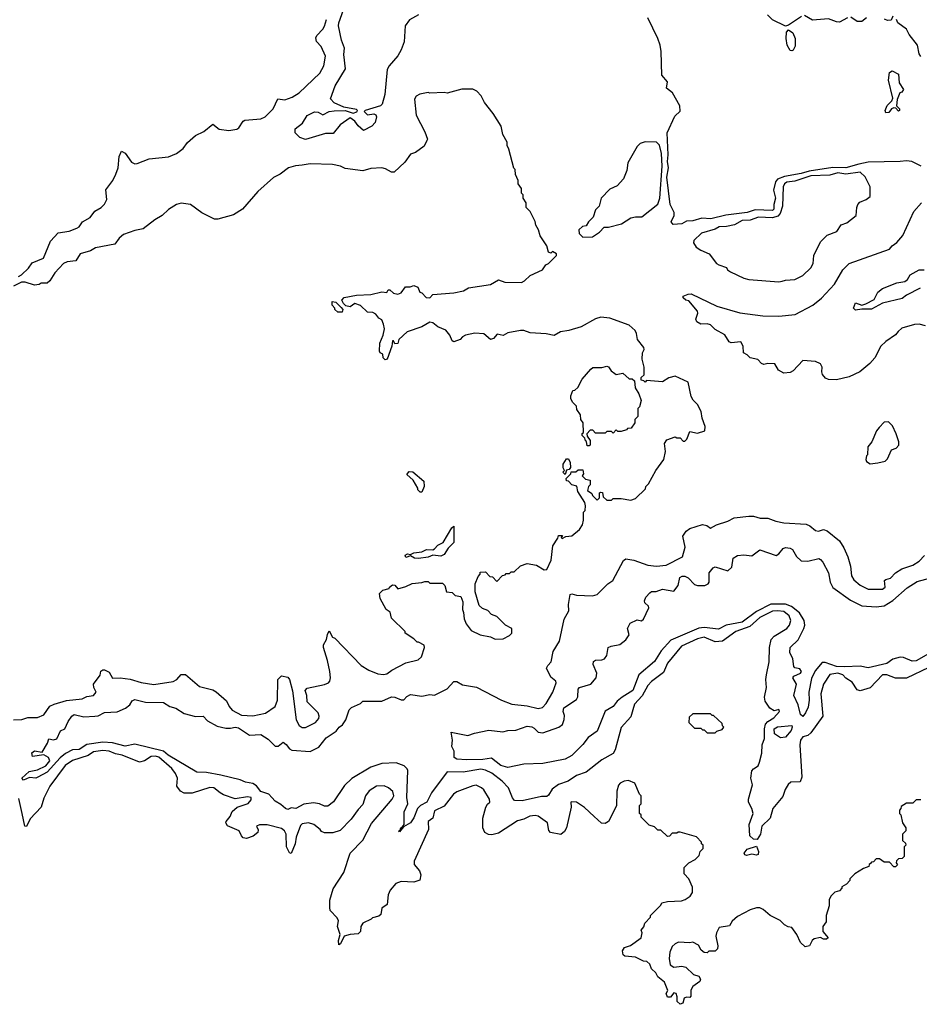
# Model space of a CAD drawing. Extents: x 2239805 to 2396427, y 665731 to 772158.
# Tile 57 of 256: x 2316623 to 2322265, y 689498 to 695674. Entities that reach past the tile are written whole.
import ezdxf

# ---------------------------------------------------------------- set-up
doc = ezdxf.new("R2010")
doc.units = 0

msp = doc.modelspace()

# ---------------------------------------------------------------- linework, layer by layer
at = {"layer": '0CON05XD'}
for points in [[(2319123.3, 695705), (2319067.9, 695672.1), (2319040, 695635), (2319034.2, 695535), (2319015.7, 695485), (2318995, 695446.7), (2318940, 695385), (2318927.7, 695362.3), (2318913.8, 695205), (2318896.1, 695143.9), (2318885, 695133.3), (2318790, 695105), (2318783, 695097), (2318805, 695077.5), (2318845, 695082.5), (2318857, 695077), (2318860, 695065), (2318851.7, 695028.3), (2318832.5, 695005), (2318778.3, 694978.3), (2318745, 695007.5), (2318725, 695036.7), (2318695, 695057.5), (2318632.5, 695015), (2318589.5, 694960.5), (2318540.9, 694959.1), (2318415, 694921.2), (2318380, 694935), (2318350, 694965), (2318351.7, 694988.3), (2318396.7, 695025), (2318425, 695072.5), (2318472.5, 695095), (2318495, 695093.8), (2318525, 695076.7), (2318565, 695097.5), (2318595, 695102.5), (2318665, 695103.8), (2318715, 695087.5), (2318737.5, 695095), (2318742.5, 695105), (2318735, 695110), (2318655, 695125.8), (2318595, 695152.5), (2318571.7, 695178.3), (2318602, 695258), (2318665.6, 695365), (2318656.9, 695455), (2318659.2, 695495), (2318640.8, 695545), (2318623.5, 695635), (2318624.5, 695655), (2318653.3, 695735)], [(2321526.4, 695693.6), (2321445, 695638.8), (2321425, 695632.5), (2321343.4, 695673.4), (2321313.9, 695703.9)], [(2321815, 695686.2), (2321765, 695658.8), (2321745, 695660), (2321695, 695680), (2321595, 695670), (2321545, 695700)], [(2322100, 695695), (2322088.3, 695671.7), (2322065, 695668), (2322047.3, 695677.3)], [(2316615, 694062.5), (2316635, 694072.5), (2316677.5, 694115), (2316700.7, 694149.3), (2316773, 694177), (2316816.7, 694285), (2316863.8, 694336.2), (2316933, 694347), (2316982.5, 694365), (2316996.7, 694375), (2317016.7, 694405), (2317065, 694433.8), (2317095, 694472), (2317133.8, 694495), (2317155, 694516.7), (2317168.8, 694545), (2317163, 694607), (2317206.7, 694665), (2317226.7, 694705), (2317240, 694745), (2317246.7, 694815), (2317261.7, 694848.3), (2317285, 694836.7), (2317325, 694780), (2317345, 694770), (2317359.3, 694770.7), (2317435, 694800), (2317556.1, 694813.9), (2317606.1, 694833.9), (2317647.5, 694865), (2317675, 694902.5), (2317725, 694947.5), (2317778.3, 694971.7), (2317835, 695017.5), (2317875, 694986.7), (2317935, 694978), (2317985, 694986.7), (2317996.7, 694995), (2318025, 695037.5), (2318035, 695042.5), (2318135, 695051.4), (2318163.3, 695065), (2318213.8, 695115), (2318242.3, 695177.7), (2318285, 695170.8), (2318332.9, 695187.1), (2318375.6, 695214.4), (2318505, 695338.8), (2318531.2, 695385), (2318541.2, 695445), (2318514, 695505), (2318485, 695537.5), (2318480.5, 695559.5), (2318486.2, 695575), (2318525, 695613.8), (2318535, 695633.3), (2318546.4, 695675)], [(2322276.7, 694755), (2322217.5, 694785), (2322185, 694789.2), (2322145, 694785.2), (2321945, 694779.2), (2321885, 694768.5), (2321805, 694744.5), (2321723.3, 694746.7), (2321575, 694724.3), (2321525, 694709.3), (2321419.6, 694690.4), (2321376.4, 694673.6), (2321363.3, 694656.7), (2321351.6, 694605), (2321362.2, 694555), (2321352, 694515), (2321353.5, 694485), (2321345, 694477.3), (2321235, 694481.4), (2321185, 694465.3), (2321052.4, 694447.6), (2320957.5, 694425), (2320902, 694428), (2320845, 694411.8), (2320805, 694410), (2320775, 694393.5), (2320721.2, 694388.8), (2320709.2, 694405), (2320726.7, 694445), (2320727.5, 694465), (2320702, 694515), (2320682.7, 694685), (2320693, 694745), (2320686.4, 694785), (2320690.9, 694825), (2320683.3, 694965), (2320731.7, 695068.3), (2320765, 695100), (2320763, 695133), (2320717.5, 695215), (2320680, 695245), (2320686.7, 695285), (2320651.4, 695325), (2320645.8, 695475), (2320639.2, 695515), (2320626.2, 695555), (2320563.3, 695685)], [(2321933.8, 695685), (2321905, 695663.3), (2321875, 695662.5), (2321835, 695690)], [(2322275, 695442.5), (2322265, 695460), (2322253.3, 695515), (2322200.9, 695580.9), (2322183.9, 695613.9), (2322130, 695655), (2322122.5, 695675)], [(2321465, 695477.5), (2321455, 695480.8), (2321435.6, 695515), (2321429.5, 695555), (2321432, 695595), (2321445, 695610), (2321471.7, 695591.7), (2321486.8, 695556.8), (2321487, 695507), (2321475, 695482.5), (2321465, 695477.5)], [(2322055, 695090), (2322050, 695105), (2322063.3, 695135), (2322092.5, 695165), (2322099.3, 695180.7), (2322072.5, 695295), (2322078.3, 695341.7), (2322095, 695352.5), (2322135, 695332.5), (2322138.3, 695278.3), (2322166.7, 695235), (2322155, 695220), (2322142.5, 695215), (2322127, 695173), (2322122.5, 695132.5), (2322140, 695115), (2322140, 695105), (2322135, 695100), (2322118.3, 695118.3), (2322105, 695120), (2322090, 695115), (2322075, 695092.5), (2322055, 695090)], [(2320123.6, 692713.6), (2320116.7, 692746.7), (2320086.4, 692756.4), (2320065, 692780), (2320051.7, 692781.7), (2320050, 692795), (2320080, 692825), (2320081.7, 692838.3), (2320111.7, 692838.3), (2320125, 692850), (2320155, 692850), (2320160, 692825), (2320151.7, 692811.7), (2320171.7, 692791.7), (2320200, 692785), (2320200, 692755), (2320190, 692745), (2320185, 692720), (2320211.7, 692701.7), (2320215, 692690), (2320245, 692660), (2320260, 692675), (2320260, 692705), (2320265, 692710), (2320278.3, 692708.3), (2320281.7, 692681.7), (2320305, 692660), (2320335, 692660), (2320345, 692670), (2320395, 692670), (2320455, 692660), (2320485, 692670), (2320548.3, 692731.7), (2320550, 692745), (2320567, 692763), (2320612.5, 692845), (2320662.5, 692915), (2320672.5, 692965), (2320666.7, 693015), (2320681.2, 693038.8), (2320735, 693057.5), (2320745, 693050), (2320765, 693050), (2320785, 693030), (2320795, 693030), (2320807, 693043), (2320825, 693090), (2320875, 693080), (2320920, 693095), (2320921.7, 693121.7), (2320902.5, 693175), (2320897, 693217), (2320875, 693260), (2320847, 693287), (2320835, 693310), (2320815, 693400), (2320735, 693436.7), (2320695, 693426.7), (2320655, 693402), (2320555, 693410), (2320545, 693400), (2320538.3, 693408.3), (2320521.7, 693411.7), (2320521.7, 693428.3), (2320540, 693445), (2320540, 693495), (2320527.5, 693545), (2320530, 693585), (2320540, 693605), (2320537, 693617), (2320498.3, 693668.3), (2320492.5, 693705), (2320482.5, 693725), (2320445, 693756.7), (2320325, 693802.5), (2320267, 693807), (2320235, 693797.5), (2320145, 693747.5), (2320066.4, 693723.6), (2320015, 693716.7), (2319975, 693693.3), (2319925, 693704), (2319825, 693708.8), (2319785, 693723.8), (2319765, 693723.8), (2319685, 693710), (2319655, 693692.5), (2319618.3, 693701.7), (2319595, 693673.3), (2319575, 693667.5), (2319533.6, 693703.6), (2319478.3, 693708.3), (2319420, 693695), (2319400, 693685), (2319385, 693667.5), (2319345, 693652.5), (2319335, 693660), (2319320, 693695), (2319296.4, 693726.4), (2319246.4, 693746.4), (2319215, 693771.2), (2319195, 693776.7), (2319145, 693747.5), (2319053.9, 693716.1), (2319001.7, 693668.3), (2318995, 693642.5), (2318975, 693640), (2318968.3, 693658.3), (2318961.7, 693658.3), (2318957.5, 693625), (2318927.5, 693545), (2318915, 693540), (2318903, 693553), (2318900, 693575), (2318883.6, 693583.6), (2318880, 693595), (2318881.2, 693645), (2318902.5, 693695), (2318910, 693735), (2318903.8, 693763.8), (2318895, 693790), (2318875, 693802.5), (2318856.4, 693826.4), (2318837, 693837), (2318805, 693840), (2318760.7, 693880.7), (2318725, 693892.5), (2318695, 693873.3), (2318669.3, 693879.3), (2318653.6, 693893.6), (2318642.5, 693915), (2318658.3, 693931.7), (2318736.4, 693946.4), (2318825, 693950), (2318895, 693967.5), (2318925, 693962.5), (2318935, 693980), (2318945, 693980), (2318968.3, 693958.3), (2318995, 693952.5), (2319015, 693960), (2319043, 693997), (2319073, 693997), (2319095, 694006.2), (2319120, 693995), (2319133.6, 693963.6), (2319145, 693960), (2319171.7, 693931.7), (2319195, 693930), (2319215, 693950), (2319345, 693960), (2319407, 693973), (2319438.3, 693991.7), (2319575, 694013.3), (2319625, 694042.5), (2319665, 694026.7), (2319770, 694025), (2319790, 694035), (2319825, 694068.8), (2319902.5, 694105), (2319923.6, 694136.4), (2319940, 694145), (2319990, 694195), (2319990, 694205), (2319965, 694220), (2319955, 694210), (2319940, 694215), (2319930, 694255), (2319888.3, 694318.3), (2319877.5, 694355), (2319860, 694385), (2319857, 694407), (2319825, 694470), (2319800, 694495), (2319800, 694525), (2319780, 694555), (2319780, 694575), (2319770, 694585), (2319770, 694615), (2319750, 694645), (2319750, 694665), (2319733, 694703), (2319730, 694735), (2319723, 694743), (2319691.7, 694861.7), (2319680, 694885), (2319680, 694905), (2319653, 694953), (2319642.5, 695005), (2319592.5, 695085), (2319537.5, 695155), (2319516.4, 695196.4), (2319490, 695225), (2319465, 695237.5), (2319395, 695237.5), (2319305, 695212.5), (2319285, 695217.5), (2319195, 695212.5), (2319185, 695217.5), (2319133, 695207), (2319110, 695195), (2319100, 695175), (2319110, 695075), (2319165, 694970), (2319180, 694925), (2319177.5, 694915), (2319159.3, 694880.7), (2319105, 694840), (2319075, 694830), (2319039.3, 694780.7), (2318971.7, 694718.3), (2318955, 694717.5), (2318918.1, 694738.1), (2318894.2, 694744.2), (2318825, 694740), (2318775, 694726.2), (2318665, 694741.2), (2318635, 694755.7), (2318585, 694765.6), (2318445, 694768.6), (2318395, 694761.1), (2318352.4, 694757.6), (2318310, 694745), (2318255.7, 694704.3), (2318215.7, 694684.3), (2318116.7, 694595), (2318020, 694485), (2317965, 694450), (2317865, 694422.5), (2317845, 694422.5), (2317765, 694462.5), (2317693.6, 694513.6), (2317635, 694523.3), (2317606.4, 694513.6), (2317556.4, 694483.6), (2317517.5, 694445), (2317471.7, 694418.3), (2317398.3, 694361.7), (2317345, 694351.2), (2317275, 694326.7), (2317247, 694303), (2317220, 694265), (2317098.3, 694241.7), (2317066.4, 694223.6), (2317002.5, 694205), (2316975, 694161.2), (2316920, 694155), (2316897.5, 694145), (2316844.2, 694085.8), (2316812.5, 694035), (2316795, 694020), (2316758.3, 694021.7), (2316745, 694012.5), (2316715, 694007.5), (2316656.4, 694026.4), (2316633.6, 694026.4), (2316585, 694001.2)], [(2320155, 694310), (2320215, 694312.5), (2320259.3, 694340.7), (2320288.3, 694371.7), (2320315, 694372.5), (2320397, 694393), (2320455, 694430), (2320485, 694437.5), (2320525, 694437.5), (2320625, 694517.5), (2320637.8, 694555), (2320651.8, 694755), (2320648.9, 694835), (2320635, 694886.7), (2320617.5, 694905), (2320545, 694907.5), (2320515, 694897.5), (2320495, 694877.5), (2320437.5, 694775), (2320431.7, 694728.3), (2320410, 694675), (2320369.3, 694630.7), (2320325, 694610), (2320270, 694555), (2320257, 694503), (2320235, 694480), (2320220, 694435), (2320190, 694405), (2320175, 694380), (2320153, 694377), (2320130, 694355), (2320131.7, 694331.7), (2320155, 694310)], [(2321385, 694030), (2321405, 694033.3), (2321425, 694040), (2321485, 694043.3), (2321535, 694070), (2321585, 694117.5), (2321600, 694145), (2321603.3, 694195), (2321645, 694280), (2321687, 694323), (2321747.5, 694345), (2321775, 694387.5), (2321810.7, 694399.3), (2321870, 694445), (2321872.5, 694495), (2321880, 694515), (2321891.7, 694528.3), (2321932.5, 694545), (2321956.7, 694565), (2321956.7, 694625), (2321925, 694687.5), (2321895, 694716.7), (2321805, 694704.4), (2321755, 694713.6), (2321705, 694697.6), (2321585, 694694.7), (2321485, 694660.3), (2321435, 694654.6), (2321420, 694645), (2321410.8, 694625), (2321407.5, 694505), (2321392.4, 694457.6), (2321378.9, 694441.1), (2321345, 694430.7), (2321256.7, 694435), (2321205, 694416.7), (2321155, 694414), (2321106.4, 694386.4), (2321055, 694376.2), (2321010, 694375), (2320985, 694360), (2320900, 694335), (2320851.2, 694288.8), (2320850, 694275), (2320865, 694247.5), (2320895, 694227.5), (2320947.5, 694205), (2320993.3, 694145), (2321007.5, 694135), (2321055, 694120), (2321062.5, 694105), (2321081.7, 694091.7), (2321165, 694052.5), (2321197, 694043), (2321385, 694030)], [(2322303.6, 693753.6), (2322265, 693763.3), (2322235, 693760.8), (2322155, 693738), (2322132.4, 693717.6), (2322115, 693696), (2322055, 693656), (2322023.3, 693625), (2321986.8, 693553.2), (2321955, 693517.5), (2321892.5, 693465), (2321825, 693432.5), (2321746.1, 693413.9), (2321695, 693416.2), (2321676.7, 693425), (2321658.3, 693448.3), (2321653.3, 693465), (2321656, 693495), (2321646.2, 693515), (2321615, 693530), (2321534.5, 693535.5), (2321475, 693471.2), (2321455, 693461.2), (2321416.4, 693456.4), (2321382.5, 693475), (2321360, 693515), (2321315, 693516.2), (2321290.7, 693510.7), (2321275, 693517.5), (2321251.7, 693541.7), (2321205, 693552.5), (2321185, 693572.5), (2321163, 693583), (2321160, 693625), (2321145, 693652.5), (2321085, 693647.5), (2321073.3, 693653.3), (2321045, 693697.5), (2320985, 693730), (2320955, 693760), (2320935, 693766), (2320895, 693763.8), (2320869.3, 693779.3), (2320863.8, 693795), (2320876.4, 693833.6), (2320873.3, 693845), (2320819.3, 693909.3), (2320800, 693915), (2320785, 693930), (2320785, 693940), (2320815, 693952.5), (2320835, 693953.3), (2320995.9, 693875.9), (2321140, 693835), (2321283.9, 693816.1), (2321385, 693814.2), (2321485.8, 693824.2), (2321597.6, 693882.4), (2321652.7, 693927.3), (2321733.8, 694015), (2321785.9, 694104.1), (2321825, 694143.8), (2322077.5, 694235), (2322094.1, 694255.9), (2322123.9, 694276.1), (2322160.8, 694319.2), (2322230.4, 694469.6), (2322278, 694525)], [(2322271.3, 693988.7), (2322184.5, 693945.5), (2322157.5, 693925), (2322035, 693896), (2321965, 693857.5), (2321905, 693858), (2321865, 693851.4), (2321852.2, 693865), (2321865, 693897.5), (2321905, 693882), (2321929.1, 693890.9), (2321981.4, 693918.6), (2322005.6, 693965), (2322035, 693988.1), (2322125, 694023.8), (2322175, 694032.5), (2322191.2, 694045), (2322207.5, 694072.5), (2322265, 694103.8), (2322295, 694105.6)], [(2318618.3, 693838.3), (2318600, 693855), (2318600, 693865), (2318583, 693883), (2318583.6, 693906.4), (2318605, 693902.5), (2318639.3, 693869.3), (2318650, 693855), (2318645, 693840), (2318618.3, 693838.3)], [(2320195, 693000), (2320181.7, 693001.7), (2320178.3, 693028.3), (2320171.7, 693031.7), (2320168.3, 693048.3), (2320150, 693065), (2320151.7, 693078.3), (2320160, 693085), (2320157.5, 693145), (2320143.3, 693165), (2320140, 693195), (2320118.3, 693228.3), (2320115, 693250), (2320091.7, 693271.7), (2320080, 693295), (2320080, 693315), (2320091.7, 693348.3), (2320105, 693350), (2320123, 693367), (2320151.7, 693418.3), (2320205, 693482.5), (2320217.5, 693492.5), (2320275, 693491.2), (2320305, 693500), (2320315.9, 693495.9), (2320331.7, 693471.7), (2320355, 693453.8), (2320365, 693448.8), (2320405, 693457.5), (2320445, 693420), (2320465, 693420), (2320478.3, 693408.3), (2320482.5, 693365), (2320507, 693327), (2320520, 693285), (2320510, 693245), (2320500, 693235), (2320500, 693185), (2320480, 693165), (2320480, 693145), (2320458.3, 693111.7), (2320435, 693110), (2320428.3, 693101.7), (2320395, 693090), (2320375, 693090), (2320365, 693100), (2320345, 693080), (2320335, 693090), (2320305, 693090), (2320295, 693080), (2320235, 693080), (2320218.3, 693098.3), (2320201.7, 693098.3), (2320180, 693075), (2320181.7, 693061.7), (2320200, 693035), (2320200, 693005), (2320195, 693000)], [(2321957, 692887), (2322005, 692893.3), (2322050, 692905), (2322065, 692920), (2322090, 692975), (2322120, 692985), (2322137.5, 693005), (2322137.5, 693025), (2322120, 693075), (2322096.1, 693126.1), (2322071.7, 693151.7), (2322045, 693150), (2322013.6, 693116.4), (2321997.5, 693095), (2321967.5, 693025), (2321942.5, 692995), (2321940, 692945), (2321933, 692937), (2321930, 692915), (2321933, 692903), (2321957, 692887)], [(2320045, 692820), (2320030, 692835), (2320040, 692845), (2320032.5, 692862.5), (2320032.5, 692885), (2320051.7, 692918.3), (2320065, 692920), (2320076.4, 692896.4), (2320077.5, 692865), (2320068.3, 692851.7), (2320051.7, 692848.3), (2320045, 692820)], [(2319145, 692710), (2319135, 692710), (2319120, 692725), (2319120, 692735), (2319090, 692785), (2319051.7, 692821.7), (2319065, 692840), (2319088.3, 692838.3), (2319158.3, 692778.3), (2319160, 692745), (2319145, 692710)], [(2316585, 691281.2), (2316635.9, 691284.1), (2316674.1, 691295.9), (2316735, 691295.8), (2316775, 691314.2), (2316813, 691367), (2316839.1, 691380.9), (2316916.9, 691403.1), (2317015, 691414.6), (2317045, 691428.1), (2317086.7, 691435), (2317103.3, 691455), (2317088, 691485), (2317086.2, 691505), (2317128.3, 691561.7), (2317133, 691587), (2317143.6, 691596.4), (2317155, 691596.2), (2317185, 691580), (2317204.3, 691544.3), (2317254.2, 691545.8), (2317315, 691536.5), (2317385, 691516.7), (2317465, 691504.4), (2317585, 691523.1), (2317608.8, 691535), (2317635, 691566.7), (2317663.6, 691566.4), (2317750.7, 691490.7), (2317835, 691470), (2317855, 691458.6), (2317920.3, 691400.3), (2317935.8, 691365), (2317955, 691342.9), (2318015, 691311.5), (2318085, 691306.5), (2318165.3, 691324.7), (2318225.6, 691365), (2318240.6, 691405), (2318242.5, 691535), (2318265, 691557.5), (2318305, 691548.8), (2318315.8, 691535), (2318334.3, 691464.3), (2318357.3, 691282.7), (2318375, 691246), (2318395, 691234), (2318415, 691233.8), (2318478.8, 691265), (2318499.4, 691290.6), (2318502, 691305), (2318494, 691325), (2318426.7, 691395), (2318423.3, 691435), (2318413.3, 691465), (2318425, 691480), (2318535.7, 691504.3), (2318560, 691515), (2318568, 691525), (2318572, 691545), (2318567.5, 691585), (2318553.3, 691655), (2318527.5, 691735), (2318528.3, 691751.7), (2318547.5, 691785), (2318553, 691817), (2318565, 691840), (2318585, 691800), (2318600, 691795), (2318765, 691623.8), (2318813.7, 691593.7), (2318870.2, 691570.2), (2318905, 691565.6), (2318925, 691570.6), (2318956.3, 691593.7), (2319045, 691639.2), (2319121.7, 691658.3), (2319143.6, 691676.4), (2319162.5, 691735), (2319160, 691750), (2319125, 691770), (2319115, 691770), (2319095, 691790), (2319040, 691825), (2319040, 691835), (2318955, 691920), (2318947, 691957), (2318922.5, 691975), (2318883.6, 692043.6), (2318880, 692075), (2318900, 692095), (2318940, 692105), (2318942.5, 692115), (2318960.5, 692129.5), (2318975, 692126.7), (2318995, 692103.3), (2319045, 692117.5), (2319085, 692137.5), (2319145, 692142.5), (2319165, 692150), (2319185, 692150), (2319195, 692140), (2319275, 692140), (2319290, 692125), (2319300, 692085), (2319335, 692080), (2319355, 692062.5), (2319390, 692055), (2319401.7, 692021.7), (2319400, 691975), (2319407.5, 691955), (2319410, 691915), (2319423.9, 691883.9), (2319455, 691842.5), (2319510, 691815), (2319575, 691802.5), (2319605, 691787.5), (2319655, 691790), (2319695, 691810), (2319710, 691825), (2319710, 691855), (2319670, 691875), (2319615, 691930), (2319583, 691943), (2319558.3, 691968.3), (2319525, 691980), (2319505, 692000), (2319480, 692085), (2319480, 692135), (2319498.3, 692181.7), (2319510, 692195), (2319511.7, 692208.3), (2319545, 692210), (2319571.7, 692181.7), (2319588.3, 692178.3), (2319615, 692150), (2319651.7, 692188.3), (2319668.3, 692191.7), (2319675, 692200), (2319695, 692200), (2319705, 692210), (2319725, 692210), (2319763, 692247), (2319805, 692262.5), (2319865, 692252.5), (2319913, 692223), (2319930, 692225), (2319955.5, 692284.5), (2319967.1, 692372.9), (2319998.3, 692421.7), (2320001.7, 692438.3), (2320028.3, 692438.3), (2320020, 692425), (2320025, 692420), (2320048.3, 692431.7), (2320085, 692436.7), (2320133.9, 692476.1), (2320152.5, 692505), (2320160, 692535), (2320160, 692585), (2320170, 692595), (2320172.5, 692625), (2320166.7, 692645), (2320123.6, 692713.6)], [(2317945, 691229.4), (2317975, 691235.6), (2317995, 691232.2), (2318065, 691185.6), (2318135, 691190.8), (2318181.7, 691161.7), (2318225, 691117.5), (2318245, 691117.5), (2318275, 691142.5), (2318295, 691127.5), (2318315, 691100), (2318330.8, 691090.8), (2318445, 691083.3), (2318500.2, 691109.8), (2318545, 691170), (2318608.3, 691211.7), (2318626.2, 691235), (2318648.6, 691251.4), (2318668.7, 691281.3), (2318688.8, 691345), (2318705, 691358.8), (2318760, 691385), (2318775, 691400), (2318895, 691400), (2318955, 691426), (2318975, 691424), (2319015, 691406.7), (2319033, 691407), (2319050.7, 691429.3), (2319075, 691440), (2319145, 691431.2), (2319195, 691440), (2319225, 691437.5), (2319305, 691476), (2319345, 691522.5), (2319365, 691522.5), (2319400.7, 691500.7), (2319487.3, 691487.3), (2319644, 691406), (2319709.7, 691379.7), (2319805, 691368.9), (2319875, 691353.5), (2319901.1, 691358.9), (2319925.4, 691384.6), (2319967.1, 691455), (2319988.6, 691515), (2319985.4, 691525.4), (2319955, 691550), (2319928, 691605), (2319935, 691623.3), (2319956.7, 691645), (2319968.9, 691711.1), (2320008.1, 691775), (2320037.5, 691912.5), (2320066.2, 691965), (2320064.2, 692005.8), (2320075, 692067.5), (2320085, 692072.5), (2320115, 692064), (2320215, 692060), (2320245, 692067.5), (2320312, 692135), (2320343.4, 692156.6), (2320409.5, 692280.5), (2320425, 692291.2), (2320475, 692282.9), (2320561.7, 692251.7), (2320616.8, 692246.8), (2320678, 692252), (2320780, 692305), (2320797.5, 692365), (2320783.1, 692435), (2320802.5, 692465), (2320825, 692481.4), (2320905, 692508), (2320931.7, 692501.7), (2320955, 692484), (2320994.2, 692505.8), (2321065, 692527.1), (2321105, 692550), (2321195, 692560.5), (2321225, 692558.5), (2321266.4, 692546.4), (2321315, 692546.7), (2321365, 692527.5), (2321415, 692517.1), (2321555, 692508.8), (2321578.8, 692498.8), (2321615, 692468.8), (2321633.6, 692466.4), (2321665, 692476.7), (2321687.7, 692467.7), (2321765, 692404), (2321791.2, 692361.2), (2321817.5, 692305), (2321833.5, 692245), (2321840, 692185), (2321855, 692160), (2321895, 692127.5), (2321945, 692102.5), (2322035, 692101.2), (2322051.2, 692115), (2322047.5, 692155), (2322055, 692162.5), (2322085, 692171.2), (2322115, 692203.3), (2322155, 692230), (2322225, 692252), (2322265, 692276.2), (2322296.9, 692313.1)], [(2319125, 692294), (2319100, 692295), (2319075, 692310), (2319045, 692300), (2319040, 692315), (2319055, 692322.5), (2319075, 692320), (2319095, 692328.8), (2319145, 692336.2), (2319175, 692350), (2319215, 692348.8), (2319225, 692353.8), (2319245, 692378), (2319280, 692395), (2319333, 692487), (2319346.4, 692496.4), (2319346.2, 692395), (2319311.1, 692358.9), (2319285, 692318), (2319265, 692309.2), (2319215, 692314), (2319185, 692302.5), (2319125, 692294)], [(2322323.5, 691696.5), (2322245, 691651.5), (2322220.9, 691650.9), (2322165, 691673.5), (2322145, 691674.6), (2322098.3, 691661.7), (2322061.2, 691635), (2321945, 691608.8), (2321895, 691619.6), (2321795, 691613.5), (2321745, 691616.9), (2321675, 691641.1), (2321655, 691642.2), (2321611.1, 691588.9), (2321589, 691541), (2321571.9, 691455), (2321575.4, 691404.6), (2321567.6, 691362.4), (2321552, 691325), (2321535, 691303.8), (2321520, 691315), (2321504.4, 691375), (2321477.3, 691435), (2321495.6, 691505), (2321471.2, 691545), (2321477.5, 691555), (2321520, 691575), (2321526.2, 691585), (2321515, 691602.5), (2321485, 691608.8), (2321477.3, 691617.3), (2321471.4, 691665), (2321453.1, 691705), (2321455.8, 691735), (2321505.6, 691784.4), (2321540, 691855), (2321546.2, 691875), (2321542.5, 691905), (2321513.8, 691953.8), (2321462.9, 691992.9), (2321425, 692008.4), (2321335, 692006.7), (2321245, 691961.6), (2321155.2, 691894.8), (2321054.1, 691875.9), (2321005, 691851.2), (2320915, 691861.2), (2320882.9, 691857.1), (2320707.3, 691782.7), (2320645.3, 691714.7), (2320605, 691648.6), (2320506.2, 691563.8), (2320468.2, 691465), (2320401.9, 691425), (2320370.8, 691399.2), (2320344.3, 691365), (2320294.4, 691335.6), (2320245, 691210), (2320188.5, 691171.5), (2320155, 691128), (2320085, 691058), (2320044.2, 691034.2), (2319905, 691008.8), (2319785, 691003.8), (2319685, 690982.5), (2319641.2, 690995), (2319581.7, 691041.7), (2319527.4, 691032.6), (2319425, 691031.4), (2319364.2, 691034.2), (2319347.5, 691045), (2319347.5, 691085), (2319332.5, 691115), (2319337.5, 691155), (2319330, 691205), (2319433.6, 691183.6), (2319475, 691199.2), (2319565, 691216.2), (2319653, 691207), (2319684.1, 691215.9), (2319735, 691217.1), (2319805, 691242), (2319835, 691238.1), (2319849.7, 691229.7), (2319875, 691204), (2319905, 691200.8), (2320005, 691235.4), (2320026.4, 691253.6), (2320038.5, 691285), (2320038.9, 691308.9), (2320030.6, 691335), (2320035, 691356.2), (2320115, 691410), (2320123, 691427), (2320125.9, 691474.1), (2320133.3, 691485), (2320205, 691505.7), (2320237.5, 691545), (2320243.3, 691575), (2320218.8, 691628.8), (2320222.1, 691647.9), (2320235, 691657.1), (2320275, 691658.6), (2320291.2, 691665), (2320306, 691685), (2320314.4, 691735.6), (2320332.5, 691745), (2320386.7, 691755), (2320425.5, 691784.5), (2320446, 691815), (2320434, 691855), (2320452.7, 691887.3), (2320495, 691910), (2320523.6, 691903.6), (2320535, 691912.5), (2320568.8, 691985), (2320566.2, 691995), (2320543.3, 692015), (2320541.7, 692028.3), (2320549.5, 692050.5), (2320575, 692078.8), (2320585, 692086.2), (2320615, 692086.7), (2320655, 692101.2), (2320725, 692090), (2320753.8, 692125), (2320763.3, 692175), (2320777, 692183), (2320795, 692182.5), (2320815, 692172.5), (2320855, 692130), (2320875, 692123.8), (2320920, 692125), (2320940, 692135), (2320946.2, 692145), (2320947.5, 692205), (2320972.5, 692235), (2320985, 692242.5), (2321065, 692217.5), (2321089.5, 692240.5), (2321096.7, 692295), (2321125, 692313.8), (2321165, 692317.5), (2321215, 692310), (2321265, 692347.5), (2321366.4, 692313.6), (2321385, 692322.5), (2321412.3, 692357.7), (2321426.4, 692363.6), (2321455, 692358.8), (2321469.5, 692349.5), (2321495.7, 692305.7), (2321525, 692278.8), (2321565, 692276.2), (2321635, 692293.3), (2321645, 692286.7), (2321660.9, 692270.9), (2321696.5, 692205), (2321705.4, 692145), (2321722.6, 692112.6), (2321833.3, 692033.3), (2321905, 691996.5), (2321995, 691990.2), (2322045, 691997.7), (2322098.7, 692031.3), (2322189.3, 692110.7), (2322251.3, 692148.7), (2322337, 692173)], [(2322325, 691609.2), (2322185, 691544.2), (2322115, 691544.2), (2322062.5, 691565), (2322035, 691563.5), (2321957.5, 691482.5), (2321895, 691464), (2321875, 691470.8), (2321845, 691518), (2321805, 691542.5), (2321786, 691565), (2321755, 691575.3), (2321704.6, 691565.4), (2321664, 691505), (2321647.8, 691445), (2321659.2, 691305), (2321585, 691200), (2321565.3, 691184.7), (2321535, 691174.4), (2321519.5, 691155), (2321516.5, 691125), (2321528.6, 690921.4), (2321517.5, 690892.5), (2321458.8, 690891.2), (2321442.7, 690877.3), (2321424.1, 690845.9), (2321409.7, 690800.3), (2321346.2, 690725), (2321328.8, 690665), (2321277.1, 690615), (2321268.8, 690565), (2321248.3, 690531.7), (2321225, 690534), (2321202.5, 690555), (2321197.8, 690625), (2321222.2, 690695), (2321215, 690726.7), (2321194.5, 690764.5), (2321193.3, 690785), (2321218.6, 690875), (2321207.8, 690915), (2321215, 690962.5), (2321224.6, 690975.4), (2321255, 690994), (2321263.6, 691016.4), (2321277, 691073), (2321279.6, 691125), (2321294.2, 691165.8), (2321293.6, 691225), (2321301.3, 691255), (2321315, 691271.2), (2321352, 691295), (2321387.5, 691335), (2321385, 691347.5), (2321355, 691337.5), (2321327.5, 691355), (2321299.1, 691399.1), (2321294.4, 691425), (2321307.8, 691485), (2321302.7, 691535), (2321307.7, 691565), (2321322.9, 691645), (2321325.3, 691734.7), (2321336.5, 691785), (2321353.9, 691806.1), (2321435, 691854), (2321451.4, 691875), (2321459.4, 691905), (2321449.4, 691935), (2321415, 691961.8), (2321376.7, 691966.7), (2321345, 691963.4), (2321265, 691923.5), (2321203.2, 691866.8), (2321114.4, 691835.6), (2321030, 691775), (2320985, 691771.8), (2320915, 691800.5), (2320875, 691790.5), (2320774.3, 691745), (2320685, 691637.1), (2320660.8, 691579.2), (2320585, 691521.8), (2320562.4, 691497.6), (2320527.9, 691432.1), (2320478.9, 691381.1), (2320468, 691345), (2320455, 691300), (2320395.8, 691234.2), (2320357, 691093), (2320345, 691070.8), (2320275, 691030.6), (2320175, 690954.2), (2320115, 690933.1), (2320061.9, 690898.1), (2320003.3, 690876.7), (2319962.8, 690847.2), (2319940.3, 690809.7), (2319928.8, 690801.2), (2319895, 690800), (2319775, 690773.8), (2319726.4, 690776.4), (2319712.8, 690792.8), (2319688.5, 690855), (2319648.2, 690898.2), (2319585, 690948.2), (2319545, 690966.6), (2319515, 690972.5), (2319405, 690953.2), (2319303.8, 690956.2), (2319206.2, 690823.8), (2319176.9, 690765), (2319135.8, 690744.2), (2319118.5, 690725), (2319095, 690666.7), (2319075, 690636.2), (2319030, 690610), (2319005, 690580), (2319000, 690585), (2319010, 690590), (2319012.5, 690605), (2319021.7, 690608.3), (2319033.6, 690626.4), (2319034.1, 690704.1), (2319056.9, 690755), (2319051.8, 690795), (2319056.6, 690963.4), (2319053.1, 690975), (2319035, 690992.5), (2318985, 691011.3), (2318895, 691007.4), (2318826, 690984), (2318705.6, 690914.4), (2318660.9, 690869.1), (2318592, 690768), (2318555, 690741.4), (2318535, 690740.8), (2318502.5, 690755), (2318465, 690761.1), (2318405, 690752.5), (2318355, 690725.8), (2318325, 690730), (2318305, 690720), (2318290, 690725), (2318261.7, 690751.7), (2318225, 690772.5), (2318204.4, 690794.4), (2318185, 690815.8), (2318135, 690832.5), (2318108.7, 690868.7), (2318085, 690882.6), (2318040.2, 690890.3), (2318005, 690906.1), (2317885, 690935.3), (2317795, 690951.1), (2317734, 690954), (2317555, 691060.6), (2317525, 691084.7), (2317345, 691128.9), (2317285, 691115.9), (2317205, 691136.9), (2317145, 691141.9), (2317045, 691127.5), (2316996.2, 691095), (2316955, 691094.4), (2316910, 691070), (2316876.9, 691043.1), (2316795, 690953.1), (2316737.9, 690922.1), (2316725, 690916), (2316685, 690920), (2316646.8, 690903.2), (2316636.2, 690915), (2316682.1, 690957.9), (2316735, 690967.5), (2316786.9, 690993.1), (2316811.2, 691025), (2316803.3, 691045), (2316775, 691062.5), (2316702.5, 691052.5), (2316700, 691075), (2316717, 691087), (2316765, 691080), (2316797.5, 691135), (2316805, 691162.5), (2316835, 691156.2), (2316855, 691163.3), (2316878, 691212), (2316906.7, 691225), (2316927.7, 691272.3), (2316950, 691305), (2316965, 691316.2), (2317025, 691300), (2317095, 691304), (2317115, 691307.5), (2317155, 691327.5), (2317235, 691332.5), (2317285.8, 691354.2), (2317313.3, 691375), (2317328.3, 691401.7), (2317345, 691410), (2317412.7, 691392.7), (2317525, 691390), (2317565, 691366.2), (2317602.5, 691355), (2317655, 691321.2), (2317725, 691303.3), (2317774, 691304), (2317800, 691275), (2317862, 691242), (2317915, 691228.9), (2317945, 691229.4)], [(2320985, 691200), (2320995, 691210), (2321028.3, 691221.7), (2321040, 691235), (2321030, 691245), (2321028.3, 691258.3), (2320975, 691310), (2320965, 691310), (2320955, 691320), (2320845, 691320), (2320821.7, 691298.3), (2320820, 691265), (2320855, 691230), (2320895, 691230), (2320905, 691220), (2320915, 691220), (2320935, 691200), (2320985, 691200)], [(2321395, 691168), (2321356, 691195), (2321353.9, 691226.1), (2321375, 691238.4), (2321466.2, 691246.2), (2321468.8, 691235), (2321460.8, 691215), (2321425, 691174), (2321395, 691168)], [(2320226.4, 690676.4), (2320165, 690732.5), (2320116.1, 690766.1), (2320085, 690767.5), (2320080, 690765), (2320082.5, 690735), (2320052.5, 690605), (2320039.3, 690580.7), (2320017, 690563), (2319952.5, 690575), (2319942.5, 690587.5), (2319932.5, 690635), (2319875, 690677.1), (2319855, 690681.4), (2319823, 690677), (2319785, 690658.8), (2319745, 690648.8), (2319625, 690570), (2319585, 690560), (2319563, 690563), (2319540, 690575), (2319527.5, 690605), (2319526.7, 690665), (2319547.5, 690735), (2319557, 690753), (2319572.5, 690765), (2319570, 690785), (2319535, 690842.5), (2319520, 690855), (2319485, 690871.2), (2319465, 690868), (2319365, 690831.2), (2319344.5, 690815.5), (2319285, 690740), (2319225, 690712), (2319214.1, 690665.9), (2319184.2, 690645), (2319186.7, 690595), (2319098, 690395), (2319096.2, 690375), (2319130, 690335), (2319139.3, 690309.3), (2319133, 690277), (2319095, 690263.8), (2319015, 690268.8), (2318982.5, 690255), (2318946.4, 690213.6), (2318933.3, 690185), (2318927, 690123), (2318895, 690100), (2318888.3, 690061.7), (2318875, 690050), (2318835, 690040), (2318828.3, 690031.7), (2318775, 690007.5), (2318763.6, 689986.4), (2318760, 689955), (2318745, 689940), (2318695, 689936), (2318657.5, 689925), (2318635, 689877.5), (2318625, 689870), (2318621.7, 689898.3), (2318633.3, 689935), (2318616.7, 689985), (2318621.7, 690021.7), (2318615, 690040), (2318570, 690085), (2318567.5, 690105), (2318568.3, 690151.7), (2318588.3, 690221.7), (2318656.2, 690325), (2318696.7, 690445), (2318775, 690527.5), (2318829.3, 690630.7), (2318960, 690785), (2318968.8, 690805), (2318963, 690833), (2318936.1, 690856.1), (2318908.3, 690868.3), (2318860, 690865), (2318815, 690837.5), (2318792.5, 690805), (2318775, 690750), (2318745, 690720), (2318701.2, 690658.8), (2318633.1, 690586.9), (2318586.1, 690573.9), (2318535, 690572.5), (2318515, 690582.5), (2318507.5, 690595), (2318467.5, 690625), (2318435, 690635.7), (2318395, 690630), (2318385, 690618.8), (2318356.5, 690545), (2318351.2, 690505), (2318325, 690442.5), (2318315, 690447.5), (2318295.5, 690485), (2318294.6, 690565), (2318283.5, 690585), (2318265, 690600.4), (2318175, 690623.5), (2318126.2, 690623.8), (2318107.5, 690615), (2318118.3, 690591.7), (2318117.5, 690575), (2318087, 690553), (2318045, 690537.5), (2318025, 690542.5), (2318013.6, 690553.6), (2318000, 690585), (2317927.2, 690617.2), (2317915.8, 690635), (2317918, 690645), (2317942.5, 690675), (2317955, 690707.5), (2317986.4, 690733.6), (2318055, 690756.7), (2318075, 690780), (2318075.8, 690795), (2318051.7, 690798.3), (2317975, 690786), (2317901.2, 690811.2), (2317880, 690825), (2317840, 690855), (2317815, 690856.7), (2317705, 690822.9), (2317655, 690821.2), (2317632.5, 690835), (2317608.8, 690865), (2317612.9, 690915), (2317601.1, 690945), (2317576.4, 690976.4), (2317495, 691046.9), (2317475, 691054.1), (2317447.2, 691052.8), (2317406, 691024), (2317375, 691016.2), (2317265, 691060.8), (2317225, 691069.1), (2317185, 691086.1), (2317145, 691090.5), (2317085, 691081.1), (2317052.7, 691057.3), (2316955, 691027.8), (2316907.5, 690995), (2316812.5, 690865), (2316775, 690790), (2316758.6, 690735), (2316688.3, 690661.7), (2316665, 690612.5), (2316654.4, 690615), (2316639.6, 690695), (2316617.7, 690787.7)], [(2322275, 690780), (2322245, 690780), (2322225, 690760), (2322185, 690760), (2322151.7, 690738.3), (2322150, 690725), (2322140, 690715), (2322140, 690695), (2322150, 690685), (2322160, 690635), (2322180, 690605), (2322180, 690585), (2322160, 690565), (2322160, 690525), (2322178.3, 690508.3), (2322180, 690495), (2322170, 690485), (2322170, 690425), (2322158.3, 690411.7), (2322135, 690410), (2322121.7, 690398.3), (2322120, 690385), (2322128.3, 690371.7), (2322115, 690360), (2322105, 690360), (2322078.3, 690388.3), (2322045, 690390), (2322015, 690410), (2321995, 690410), (2321978.3, 690391.7), (2321965, 690390), (2321958.3, 690381.7), (2321950, 690375), (2321948.3, 690361.7), (2321915, 690350), (2321860, 690315), (2321830, 690285), (2321830, 690275), (2321808.3, 690251.7), (2321780, 690235), (2321780, 690225), (2321765, 690210), (2321735, 690200), (2321711.7, 690178.3), (2321700, 690155), (2321700, 690115), (2321680, 690055), (2321680, 690015), (2321660, 689985), (2321660, 689955), (2321692.5, 689915), (2321683.6, 689906.4), (2321665, 689906.2), (2321645, 689916.7), (2321605, 689908.8), (2321592.7, 689897.3), (2321576.4, 689863.6), (2321548.3, 689858.3), (2321520, 689885), (2321497.5, 689935), (2321465, 689980), (2321443, 689983), (2321420, 689995), (2321393, 690023), (2321330, 690055), (2321285, 690092.5), (2321265, 690102.5), (2321245, 690102.5), (2321205, 690090), (2321125, 690047.5), (2321090.7, 690019.3), (2321075, 689990), (2321010.7, 689979.3), (2320992.5, 689945), (2320990, 689925), (2321002.5, 689865), (2321000, 689845), (2320985, 689830), (2320945, 689830), (2320935, 689820), (2320915, 689822.5), (2320897, 689837), (2320879.3, 689869.3), (2320845, 689887.5), (2320825, 689882.5), (2320755, 689887.5), (2320735, 689877.5), (2320715, 689860), (2320700, 689825), (2320696.7, 689785), (2320702.5, 689745), (2320725, 689730), (2320775, 689737.5), (2320800.7, 689730.7), (2320850, 689685), (2320883, 689673), (2320892.5, 689655), (2320889.3, 689640.7), (2320845, 689610), (2320833, 689587), (2320831.7, 689548.3), (2320825, 689540), (2320805, 689542.5), (2320790, 689535), (2320782.5, 689505), (2320765, 689497.5), (2320747.5, 689515), (2320747.5, 689545), (2320740, 689565), (2320725, 689570), (2320705, 689542.5), (2320685, 689542.5), (2320676.7, 689565), (2320687.5, 689585), (2320666.1, 689636.1), (2320625, 689670), (2320612.5, 689695), (2320585, 689720), (2320575, 689750), (2320557, 689767), (2320535, 689767.5), (2320485, 689793.3), (2320418.8, 689798.8), (2320408, 689808), (2320403.9, 689833.9), (2320417.1, 689852.9), (2320454.2, 689865.8), (2320520, 689915), (2320527.5, 689945), (2320521.7, 689961.7), (2320537, 689983), (2320543, 690007), (2320580, 690045), (2320580, 690055), (2320645, 690120), (2320650, 690135), (2320685, 690142.5), (2320773, 690147), (2320796.1, 690153.9), (2320827.5, 690175), (2320841.7, 690198.3), (2320841.7, 690231.7), (2320820, 690285), (2320790, 690315), (2320790, 690355), (2320820, 690385), (2320860, 690405), (2320885, 690430), (2320890, 690455), (2320910, 690475), (2320910, 690495), (2320900, 690505), (2320900, 690515), (2320867, 690547), (2320765, 690577.5), (2320752.5, 690577.5), (2320745, 690570), (2320715, 690570), (2320698.3, 690551.7), (2320685, 690550), (2320645, 690590), (2320625, 690590), (2320605, 690610), (2320571.7, 690621.7), (2320521.7, 690671.7), (2320520, 690685), (2320510, 690695), (2320510, 690745), (2320520, 690755), (2320520, 690805), (2320510, 690815), (2320480, 690885), (2320441.7, 690901.7), (2320415, 690897.5), (2320390, 690885), (2320378.3, 690871.7), (2320367.5, 690835), (2320367, 690743), (2320316.4, 690643.6), (2320295, 690632.5), (2320273, 690633), (2320226.4, 690676.4)], [(2321180.9, 690430.9), (2321170, 690435), (2321167.5, 690445), (2321185, 690470.6), (2321245, 690490), (2321256.9, 690455), (2321255, 690437.5), (2321245, 690433.8), (2321215, 690440), (2321180.9, 690430.9)]]:
    msp.add_lwpolyline(points, dxfattribs=at)

doc.saveas('drawing.dxf')
